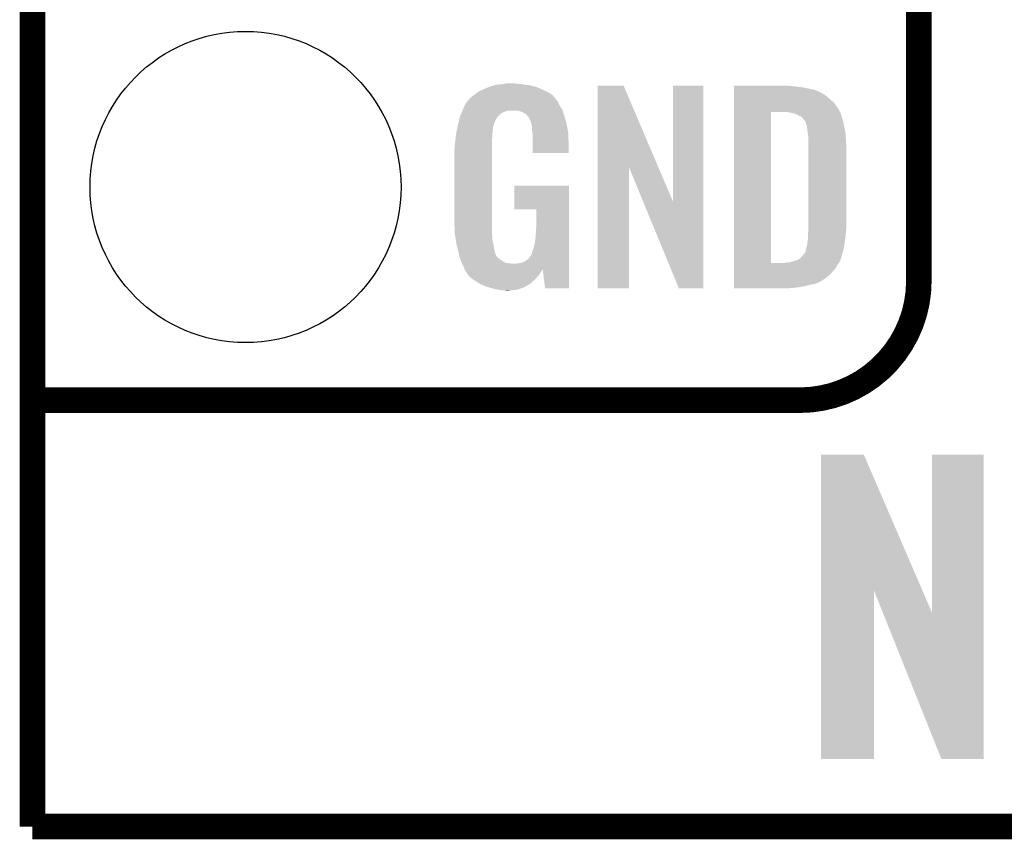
# Model space of a CAD drawing. Extents: x -1.3 to 24.2, y -3.9 to 39.2.
# Tile 1 of 24: x -1.3 to 4.5, y -3.9 to 1. Entities that reach past the tile are written whole.
import ezdxf

# ---------------------------------------------------------------- set-up
doc = ezdxf.new("R2010")
doc.units = 0
doc.layers.get('0').update_dxf_attribs({"linetype": 'CONTINUOUS'})
for name, color, linetype in [('NORA-B266_CLICK_V100_GKO', 5, 'CONTINUOUS'), ('NORA-B266_CLICK_V100_GTO', 14, 'CONTINUOUS'), ('NORA-B266_CLICK_V100_GTS', 12, 'CONTINUOUS')]:
    doc.layers.add(name, color=color, linetype=linetype)

# ---------------------------------------------------------------- blocks, each defined once
blk = doc.blocks.new('ROUND_23')
blk.add_circle((0, 0), 0.9271)

msp = doc.modelspace()

# ---------------------------------------------------------------- linework, layer by layer
at = {"layer": 'NORA-B266_CLICK_V100_GKO', "const_width": 0.1524}
for points in [[(-1.27, -3.81), (-1.27, 36.83)], [(-1.27, -3.81), (21.59, -3.81)]]:
    msp.add_lwpolyline(points, dxfattribs=at)
at = {"layer": 'NORA-B266_CLICK_V100_GTO', "const_width": 0.1524}
for points in [[(4.0132, -0.5588), (4.0132, 18.3388)], [(-1.27, -1.27), (-0.26924, -1.27)], [(-1.27, -1.27), (3.302, -1.27)]]:
    msp.add_lwpolyline(points, dxfattribs=at)
msp.add_lwpolyline([(3.302, -1.27, 0.4142136), (4.0132, -0.5588)], format="xyb", dxfattribs=at)
at = {"layer": 'NORA-B266_CLICK_V100_GTO'}
for points in [[(1.4224, 0.5842), (1.44526, 0.59436), (1.761308, 0.5842), (1.738084, 0.59436)], [(1.44526, 0.59436), (1.452874, 0.596898), (1.738084, 0.59436), (1.732282, 0.596898)], [(1.452874, 0.596898), (1.46812, 0.60198), (1.732282, 0.596898), (1.710686, 0.60198)], [(1.46812, 0.60198), (1.485054, 0.60706), (1.710686, 0.60198), (1.689098, 0.60706)], [(1.485054, 0.60706), (1.493522, 0.6096), (1.689098, 0.60706), (1.67005, 0.6096)], [(1.493522, 0.6096), (1.524, 0.61214), (1.67005, 0.6096), (1.651, 0.61214)], [(1.524, 0.61214), (1.53924, 0.61468), (1.651, 0.61214), (1.635762, 0.61468)], [(1.53924, 0.61468), (1.554482, 0.61722), (1.617982, 0.61468), (1.607822, 0.61722)], [(2.098052, 0.116728), (2.09806, 0.604506), (2.461042, 0.116728), (2.252984, 0.604506)], [(2.09806, 0.604506), (2.098062, 0.60452), (2.252984, 0.604506), (2.098062, 0.60452)], [(2.54762, -0.086252), (2.54764, 0.604498), (2.727946, -0.086252), (2.72796, 0.604498)], [(2.54764, 0.604498), (2.547642, 0.60452), (2.72796, 0.604498), (2.547642, 0.60452)], [(2.91086, 0.60198), (2.910862, 0.60452), (3.24612, 0.60198), (3.22072, 0.60452)], [(2.91086, 0.59944), (2.91086, 0.60198), (3.27914, 0.59944), (3.24612, 0.60198)], [(2.91086, 0.59436), (2.91086, 0.59944), (3.317238, 0.59436), (3.27914, 0.59944)], [(2.91086, 0.579118), (2.91086, 0.59436), (3.393442, 0.579118), (3.317238, 0.59436)], [(1.332992, 0.52324), (1.33604, 0.528316), (1.849122, 0.52324), (1.846582, 0.528316)], [(1.33604, 0.528316), (1.336044, 0.528322), (1.846582, 0.528316), (1.846578, 0.528322)], [(1.336044, 0.528322), (1.3589, 0.5461), (1.846578, 0.528322), (1.831342, 0.5461)], [(1.3589, 0.5461), (1.37636, 0.558798), (1.831342, 0.5461), (1.81356, 0.558798)], [(1.37636, 0.558798), (1.386842, 0.56642), (1.81356, 0.558798), (1.798318, 0.56642)], [(1.386842, 0.56642), (1.41224, 0.57912), (1.798318, 0.56642), (1.77292, 0.57912)], [(1.41224, 0.57912), (1.4224, 0.5842), (1.77292, 0.57912), (1.761308, 0.5842)], [(2.91086, 0.56388), (2.91086, 0.579118), (3.42646, 0.56388), (3.393442, 0.579118)], [(2.91086, 0.561338), (2.91086, 0.56388), (3.431542, 0.561338), (3.42646, 0.56388)], [(2.91086, 0.55626), (2.91086, 0.561338), (3.439162, 0.55626), (3.431542, 0.561338)], [(2.91086, 0.54864), (2.91086, 0.55626), (3.4544, 0.54864), (3.439162, 0.55626)], [(2.91086, 0.5334), (2.91086, 0.54864), (3.47218, 0.5334), (3.4544, 0.54864)], [(2.91086, 0.515622), (2.91086, 0.5334), (3.4925, 0.515622), (3.47218, 0.5334)], [(1.29794, 0.46736), (1.3081, 0.49022), (1.883988, 0.46736), (1.869442, 0.49022)], [(1.3081, 0.49022), (1.308102, 0.490222), (1.869442, 0.49022), (1.869442, 0.490222)], [(1.308102, 0.490222), (1.323334, 0.513076), (1.869442, 0.490222), (1.859282, 0.513076)], [(1.323334, 0.513076), (1.32334, 0.513084), (1.859282, 0.513076), (1.859276, 0.513084)], [(1.32334, 0.513084), (1.323362, 0.51562), (1.859276, 0.513084), (1.85674, 0.51562)], [(1.323362, 0.51562), (1.328424, 0.51563), (1.85674, 0.51562), (1.85673, 0.51563)], [(1.328424, 0.51563), (1.332992, 0.52324), (1.85673, 0.51563), (1.849122, 0.52324)], [(2.910858, 0.4699), (2.91086, 0.4953), (3.5306, 0.4699), (3.51282, 0.4953)], [(2.910858, 0.44704), (2.910858, 0.4699), (3.54307, 0.44704), (3.5306, 0.4699)], [(2.91086, 0.4953), (2.91086, 0.515622), (3.51282, 0.4953), (3.4925, 0.515622)], [(1.2752, 0.408938), (1.277622, 0.419102), (1.49606, 0.408938), (1.502836, 0.419102)], [(1.277622, 0.419102), (1.279758, 0.424176), (1.502836, 0.419102), (1.50622, 0.424176)], [(1.279758, 0.424176), (1.280828, 0.426718), (1.50622, 0.424176), (1.511296, 0.426718)], [(1.280828, 0.426718), (1.285106, 0.436878), (1.511296, 0.426718), (1.521458, 0.436878)], [(1.285106, 0.436878), (1.288314, 0.4445), (1.521458, 0.436878), (1.534158, 0.4445)], [(1.288314, 0.4445), (1.292592, 0.454658), (1.534158, 0.4445), (1.562098, 0.454658)], [(1.292592, 0.45466), (1.2958, 0.46228), (1.88976, 0.45466), (1.88722, 0.46228)], [(1.292592, 0.454658), (1.292592, 0.45466), (1.562098, 0.454658), (1.625596, 0.45466)], [(1.2958, 0.46228), (1.29794, 0.46736), (1.88722, 0.46228), (1.883988, 0.46736)], [(1.640842, 0.44958), (1.625596, 0.45466), (1.891454, 0.44958), (1.88976, 0.45466)], [(1.650998, 0.447042), (1.640842, 0.44958), (1.8923, 0.447042), (1.891454, 0.44958)], [(1.666238, 0.436882), (1.650998, 0.447042), (1.895686, 0.436882), (1.8923, 0.447042)], [(1.671316, 0.434342), (1.666238, 0.436882), (1.896534, 0.434342), (1.895686, 0.436882)], [(1.680028, 0.42418), (1.671316, 0.434342), (1.89992, 0.42418), (1.896534, 0.434342)], [(1.68656, 0.41656), (1.680028, 0.42418), (1.902162, 0.41656), (1.89992, 0.42418)], [(1.69672, 0.396242), (1.68656, 0.41656), (1.908138, 0.396242), (1.902162, 0.41656)], [(2.910842, -0.452098), (2.910858, 0.44704), (3.13182, -0.452098), (3.131842, 0.44704)], [(3.243582, 0.4445), (3.223258, 0.44704), (3.544456, 0.4445), (3.54307, 0.44704)], [(3.25247, 0.44196), (3.243582, 0.4445), (3.54584, 0.44196), (3.544456, 0.4445)], [(3.261358, 0.43942), (3.25247, 0.44196), (3.547112, 0.43942), (3.54584, 0.44196)], [(3.274062, 0.436878), (3.261358, 0.43942), (3.548382, 0.436878), (3.547112, 0.43942)], [(3.286762, 0.431798), (3.274062, 0.436878), (3.549652, 0.431798), (3.548382, 0.436878)], [(3.294382, 0.42672), (3.286762, 0.431798), (3.55092, 0.42672), (3.549652, 0.431798)], [(3.299464, 0.42418), (3.294382, 0.42672), (3.551646, 0.42418), (3.55092, 0.42672)], [(3.302004, 0.424178), (3.299464, 0.42418), (3.551648, 0.424178), (3.551646, 0.42418)], [(3.31216, 0.419098), (3.302004, 0.424178), (3.553098, 0.419098), (3.551648, 0.424178)], [(3.322318, 0.40894), (3.31216, 0.419098), (3.556, 0.40894), (3.553098, 0.419098)], [(1.260106, 0.342898), (1.262244, 0.353058), (1.4732, 0.342898), (1.47574, 0.353058)], [(1.262244, 0.353058), (1.263848, 0.360676), (1.47574, 0.353058), (1.47574, 0.360676)], [(1.263848, 0.360676), (1.26492, 0.36576), (1.47574, 0.360676), (1.477588, 0.36576)], [(1.26492, 0.36576), (1.270362, 0.388618), (1.477588, 0.36576), (1.4859, 0.388618)], [(1.270362, 0.388618), (1.2752, 0.408938), (1.4859, 0.388618), (1.49606, 0.408938)], [(1.701796, 0.388626), (1.69672, 0.396242), (1.910378, 0.388626), (1.908138, 0.396242)], [(1.7018, 0.381004), (1.701796, 0.388626), (1.91262, 0.381004), (1.910378, 0.388626)], [(1.701802, 0.381002), (1.7018, 0.381004), (1.91262, 0.381002), (1.91262, 0.381004)], [(1.704338, 0.375924), (1.701802, 0.381002), (1.913588, 0.375924), (1.91262, 0.381002)], [(1.70434, 0.373382), (1.704338, 0.375924), (1.914072, 0.373382), (1.913588, 0.375924)], [(1.70688, 0.360682), (1.70434, 0.373382), (1.916492, 0.360682), (1.914072, 0.373382)], [(1.70688, 0.340362), (1.70688, 0.360682), (1.920362, 0.340362), (1.916492, 0.360682)], [(3.32232, 0.408938), (3.322318, 0.40894), (3.556002, 0.408938), (3.556, 0.40894)], [(3.337562, 0.388618), (3.32232, 0.408938), (3.562774, 0.388618), (3.556002, 0.408938)], [(3.338198, 0.38608), (3.337562, 0.388618), (3.56362, 0.38608), (3.562774, 0.388618)], [(3.3401, 0.378462), (3.338198, 0.38608), (3.56489, 0.378462), (3.56362, 0.38608)], [(3.34264, 0.37084), (3.3401, 0.378462), (3.56616, 0.37084), (3.56489, 0.378462)], [(3.34518, 0.365756), (3.34264, 0.37084), (3.567008, 0.365756), (3.56616, 0.37084)], [(3.34518, 0.363218), (3.34518, 0.365756), (3.567432, 0.363218), (3.567008, 0.365756)], [(3.34645, 0.3556), (3.34518, 0.363218), (3.5687, 0.3556), (3.567432, 0.363218)], [(3.34772, 0.34798), (3.34645, 0.3556), (3.570224, 0.34798), (3.5687, 0.3556)], [(1.250214, 0.274318), (1.25262, 0.29718), (1.46812, 0.274318), (1.47066, 0.29718)], [(1.25262, 0.29718), (1.254492, 0.314958), (1.47066, 0.29718), (1.47066, 0.314958)], [(1.254492, 0.314958), (1.25476, 0.3175), (1.47066, 0.314958), (1.471082, 0.3175)], [(1.25476, 0.3175), (1.257432, 0.330198), (1.471082, 0.3175), (1.4732, 0.330198)], [(1.257432, 0.330198), (1.260106, 0.342898), (1.4732, 0.330198), (1.4732, 0.342898)], [(1.708836, 0.327658), (1.70688, 0.340362), (1.92278, 0.327658), (1.920362, 0.340362)], [(1.71196, 0.307342), (1.708836, 0.327658), (1.923628, 0.307342), (1.92278, 0.327658)], [(1.71196, 0.2667), (1.71196, 0.307342), (1.92532, 0.2667), (1.923628, 0.307342)], [(3.35153, 0.3175), (3.34772, 0.34798), (3.57632, 0.3175), (3.570224, 0.34798)], [(3.35534, 0.287018), (3.35153, 0.3175), (3.578114, 0.287018), (3.57632, 0.3175)], [(1.24714, 0.25146), (1.24968, 0.26924), (1.46812, 0.25146), (1.46812, 0.26924)], [(1.24714, 0.233682), (1.24714, 0.25146), (1.46812, 0.233682), (1.46812, 0.25146)], [(1.24968, 0.26924), (1.250214, 0.274318), (1.46812, 0.26924), (1.46812, 0.274318)], [(1.71196, 0.203222), (1.71196, 0.2667), (1.925298, 0.203222), (1.92532, 0.2667)], [(3.35534, 0.27432), (3.35534, 0.287018), (3.57886, 0.27432), (3.578114, 0.287018)], [(3.35534, 0.228602), (3.35534, 0.27432), (3.5814, 0.228602), (3.57886, 0.27432)], [(1.2446, 0.218442), (1.24714, 0.233682), (1.46812, 0.218442), (1.46812, 0.233682)], [(1.2446, -0.20574), (1.2446, 0.218442), (1.46812, -0.20574), (1.46812, 0.218442)], [(1.925298, 0.2032), (1.71196, 0.203222), (1.925298, 0.2032), (1.925298, 0.203222)], [(3.35534, -0.23622), (3.35534, 0.228602), (3.5814, -0.23622), (3.5814, 0.228602)], [(2.09804, -0.604498), (2.098052, 0.116728), (2.285978, -0.604498), (2.286, 0.116728)], [(2.369636, -0.086252), (2.286, 0.116728), (2.54762, -0.086252), (2.461042, 0.116728)], [(1.60274, -0.132058), (1.60276, 0.007598), (1.927854, -0.132058), (1.92786, 0.007598)], [(1.60276, 0.007598), (1.602762, 0.00762), (1.92786, 0.007598), (1.602762, 0.00762)], [(2.583176, -0.604506), (2.369636, -0.086252), (2.727938, -0.604506), (2.727946, -0.086252)], [(1.732258, -0.13208), (1.60274, -0.132058), (1.927854, -0.13208), (1.927854, -0.132058)], [(1.73228, -0.243842), (1.732258, -0.13208), (1.92785, -0.243842), (1.927854, -0.13208)], [(1.246868, -0.26924), (1.2446, -0.20574), (1.46812, -0.26924), (1.46812, -0.20574)], [(1.24714, -0.276858), (1.246868, -0.26924), (1.469074, -0.276858), (1.46812, -0.26924)], [(1.249174, -0.289562), (1.24714, -0.276858), (1.47066, -0.289562), (1.469074, -0.276858)], [(1.252832, -0.312422), (1.249174, -0.289562), (1.47066, -0.312422), (1.47066, -0.289562)], [(1.7272, -0.31496), (1.72974, -0.28194), (1.927848, -0.31496), (1.927848, -0.28194)], [(1.72974, -0.28194), (1.73228, -0.243842), (1.927848, -0.28194), (1.92785, -0.243842)], [(3.3528, -0.279398), (3.354416, -0.26162), (3.577378, -0.279398), (3.57886, -0.26162)], [(3.3528, -0.2921), (3.3528, -0.279398), (3.57632, -0.2921), (3.577378, -0.279398)], [(3.3528, -0.30226), (3.3528, -0.2921), (3.574868, -0.30226), (3.57632, -0.2921)], [(3.354416, -0.26162), (3.35534, -0.25146), (3.57886, -0.26162), (3.579876, -0.25146)], [(3.35534, -0.25146), (3.35534, -0.23622), (3.579876, -0.25146), (3.5814, -0.23622)], [(1.256488, -0.33528), (1.252832, -0.312422), (1.47574, -0.33528), (1.47066, -0.312422)], [(1.2573, -0.34036), (1.256488, -0.33528), (1.476756, -0.34036), (1.47574, -0.33528)], [(1.26238, -0.36068), (1.2573, -0.34036), (1.48082, -0.36068), (1.476756, -0.34036)], [(1.71704, -0.365758), (1.72212, -0.3429), (1.927846, -0.365758), (1.927846, -0.3429)], [(1.72212, -0.3429), (1.7272, -0.31496), (1.927846, -0.3429), (1.927848, -0.31496)], [(3.34518, -0.353064), (3.347718, -0.345442), (3.56761, -0.353064), (3.568698, -0.345442)], [(3.347718, -0.345442), (3.34772, -0.335282), (3.568698, -0.345442), (3.57015, -0.335282)], [(3.34772, -0.335282), (3.35026, -0.322578), (3.57015, -0.335282), (3.571966, -0.322578)], [(3.35026, -0.322578), (3.3528, -0.30226), (3.571966, -0.322578), (3.574868, -0.30226)], [(1.269366, -0.388622), (1.26238, -0.36068), (1.485902, -0.388622), (1.48082, -0.36068)], [(1.27, -0.39116), (1.269366, -0.388622), (1.486856, -0.39116), (1.485902, -0.388622)], [(1.273558, -0.40894), (1.27, -0.39116), (1.493524, -0.40894), (1.486856, -0.39116)], [(1.274066, -0.411484), (1.273558, -0.40894), (1.496062, -0.411484), (1.493524, -0.40894)], [(1.689102, -0.424178), (1.701802, -0.406398), (1.927844, -0.424178), (1.927844, -0.406398)], [(1.701802, -0.406398), (1.70434, -0.403856), (1.927844, -0.406398), (1.927844, -0.403856)], [(1.70434, -0.403856), (1.70688, -0.396238), (1.927844, -0.403856), (1.927844, -0.396238)], [(1.70688, -0.396238), (1.709422, -0.383538), (1.927844, -0.396238), (1.927844, -0.383538)], [(1.709422, -0.383538), (1.71704, -0.365758), (1.927844, -0.383538), (1.927846, -0.365758)], [(3.309622, -0.421638), (3.32232, -0.4064), (3.549748, -0.421638), (3.554436, -0.4064)], [(3.32232, -0.4064), (3.32613, -0.40132), (3.554436, -0.4064), (3.556, -0.40132)], [(3.32613, -0.40132), (3.337558, -0.386084), (3.556, -0.40132), (3.560062, -0.386084)], [(3.337558, -0.386084), (3.3401, -0.37084), (3.560062, -0.386084), (3.564128, -0.37084)], [(3.3401, -0.37084), (3.342638, -0.363222), (3.564128, -0.37084), (3.56616, -0.363222)], [(3.342638, -0.363222), (3.345178, -0.355602), (3.56616, -0.363222), (3.567248, -0.355602)], [(3.345178, -0.355602), (3.34518, -0.353064), (3.567248, -0.355602), (3.56761, -0.353064)], [(1.27508, -0.416558), (1.274066, -0.411484), (1.498604, -0.416558), (1.496062, -0.411484)], [(1.275082, -0.41656), (1.27508, -0.416558), (1.498604, -0.41656), (1.498604, -0.416558)], [(1.280796, -0.4318), (1.275082, -0.41656), (1.51892, -0.4318), (1.498604, -0.41656)], [(1.2827, -0.43688), (1.280796, -0.4318), (1.52527, -0.43688), (1.51892, -0.4318)], [(1.284878, -0.441962), (1.2827, -0.43688), (1.531622, -0.441962), (1.52527, -0.43688)], [(1.289232, -0.45212), (1.284878, -0.441962), (1.551944, -0.45212), (1.531622, -0.441962)], [(1.29032, -0.45466), (1.289232, -0.45212), (1.57226, -0.45466), (1.551944, -0.45212)], [(1.29159, -0.4572), (1.29032, -0.45466), (1.597658, -0.4572), (1.57226, -0.45466)], [(1.29794, -0.4699), (1.29159, -0.4572), (1.927842, -0.4699), (1.927842, -0.4572)], [(1.610362, -0.4572), (1.62306, -0.45466), (1.927842, -0.4572), (1.927842, -0.45466)], [(1.62306, -0.45466), (1.640842, -0.452118), (1.927842, -0.45466), (1.927842, -0.452118)], [(1.640842, -0.452118), (1.656082, -0.44704), (1.927842, -0.452118), (1.927842, -0.44704)], [(1.656082, -0.44704), (1.673858, -0.43688), (1.927842, -0.44704), (1.927844, -0.43688)], [(1.673858, -0.43688), (1.689102, -0.424178), (1.927844, -0.43688), (1.927844, -0.424178)], [(2.910842, -0.45212), (2.910842, -0.452098), (3.213098, -0.45212), (3.13182, -0.452098)], [(2.910842, -0.462282), (2.910842, -0.45212), (3.528058, -0.462282), (3.536186, -0.45212)], [(2.910842, -0.4826), (2.910842, -0.462282), (3.5179, -0.4826), (3.528058, -0.462282)], [(3.213098, -0.45212), (3.225798, -0.44958), (3.536186, -0.45212), (3.53822, -0.44958)], [(3.241036, -0.44958), (3.27406, -0.43942), (3.53822, -0.44958), (3.5433, -0.43942)], [(3.27406, -0.43942), (3.29184, -0.434342), (3.5433, -0.43942), (3.545838, -0.434342)], [(3.29184, -0.434342), (3.291842, -0.43434), (3.545838, -0.434342), (3.54584, -0.43434)], [(3.291842, -0.43434), (3.30708, -0.42418), (3.54584, -0.43434), (3.548966, -0.42418)], [(3.30708, -0.42418), (3.309622, -0.421638), (3.548966, -0.42418), (3.549748, -0.421638)], [(1.30302, -0.485138), (1.29794, -0.4699), (1.927842, -0.485138), (1.927842, -0.4699)], [(1.30357, -0.486236), (1.30302, -0.485138), (1.927842, -0.486236), (1.927842, -0.485138)], [(1.30357, -0.486238), (1.30357, -0.486236), (1.77038, -0.486238), (1.7704, -0.486236)], [(1.305564, -0.490224), (1.30357, -0.486238), (1.770378, -0.490224), (1.77038, -0.486238)], [(1.3081, -0.495298), (1.305564, -0.490224), (1.767478, -0.495298), (1.770378, -0.490224)], [(1.316568, -0.508), (1.3081, -0.495298), (1.76022, -0.508), (1.767478, -0.495298)], [(1.31826, -0.51054), (1.316568, -0.508), (1.758314, -0.51054), (1.76022, -0.508)], [(1.320794, -0.513074), (1.31826, -0.51054), (1.756414, -0.513074), (1.758314, -0.51054)], [(1.3208, -0.515616), (1.320794, -0.513074), (1.754508, -0.515616), (1.756414, -0.513074)], [(1.329872, -0.52832), (1.3208, -0.515616), (1.74498, -0.52832), (1.754508, -0.515616)], [(1.785618, -0.6045), (1.7704, -0.486236), (1.927838, -0.6045), (1.927842, -0.486236)], [(2.91084, -0.523242), (2.910842, -0.4826), (3.482338, -0.523242), (3.5179, -0.4826)], [(2.91084, -0.54356), (2.91084, -0.523242), (3.456938, -0.54356), (3.482338, -0.523242)], [(1.333498, -0.533398), (1.329872, -0.52832), (1.740466, -0.533398), (1.74498, -0.52832)], [(1.35382, -0.54864), (1.333498, -0.533398), (1.726916, -0.54864), (1.740466, -0.533398)], [(1.357632, -0.55118), (1.35382, -0.54864), (1.72466, -0.55118), (1.726916, -0.54864)], [(1.391918, -0.574038), (1.357632, -0.55118), (1.699516, -0.574038), (1.72466, -0.55118)], [(1.39737, -0.576582), (1.391918, -0.574038), (1.696718, -0.576582), (1.699516, -0.574038)], [(1.43002, -0.59182), (1.39737, -0.576582), (1.670048, -0.59182), (1.696718, -0.576582)], [(2.91084, -0.56134), (2.91084, -0.54356), (3.428998, -0.56134), (3.456938, -0.54356)], [(2.91084, -0.56896), (2.91084, -0.56134), (3.41376, -0.56896), (3.428998, -0.56134)], [(2.91084, -0.57658), (2.91084, -0.56896), (3.395978, -0.57658), (3.41376, -0.56896)], [(2.91084, -0.58166), (2.91084, -0.57658), (3.36804, -0.58166), (3.395978, -0.57658)], [(2.91084, -0.58928), (2.91084, -0.58166), (3.33756, -0.58928), (3.36804, -0.58166)], [(1.447292, -0.5969), (1.43002, -0.59182), (1.661158, -0.5969), (1.670048, -0.59182)], [(1.4732, -0.60452), (1.447292, -0.5969), (1.639568, -0.60452), (1.661158, -0.5969)], [(1.50876, -0.61214), (1.4732, -0.60452), (1.617978, -0.61214), (1.639568, -0.60452)], [(1.523998, -0.61468), (1.50876, -0.61214), (1.59258, -0.61468), (1.617978, -0.61214)], [(1.551938, -0.61722), (1.539238, -0.61468), (1.567182, -0.61722), (1.59258, -0.61468)], [(1.927838, -0.60452), (1.785618, -0.6045), (1.927838, -0.60452), (1.927838, -0.6045)], [(2.285978, -0.60452), (2.09804, -0.604498), (2.285978, -0.60452), (2.285978, -0.604498)], [(2.727938, -0.60452), (2.583176, -0.604506), (2.727938, -0.60452), (2.727938, -0.604506)], [(2.91084, -0.5969), (2.91084, -0.58928), (3.29946, -0.5969), (3.33756, -0.58928)], [(2.91084, -0.60198), (2.91084, -0.5969), (3.25374, -0.60198), (3.29946, -0.5969)], [(2.91084, -0.604498), (2.91084, -0.60198), (3.205898, -0.604498), (3.25374, -0.60198)], [(3.205482, -0.60452), (2.91084, -0.604498), (3.205482, -0.60452), (3.205898, -0.604498)], [(3.429012, -2.405494), (3.42902, -1.595134), (4.035068, -2.405494), (3.685544, -1.595134)], [(3.42902, -1.595134), (3.429022, -1.59512), (3.685544, -1.595134), (3.429022, -1.59512)], [(4.09194, -2.537354), (4.09196, -1.595142), (4.399268, -2.537354), (4.39928, -1.595142)], [(4.09196, -1.595142), (4.091962, -1.59512), (4.39928, -1.595142), (4.091962, -1.59512)], [(3.429, -3.408658), (3.429012, -2.405494), (3.746478, -3.408658), (3.7465, -2.405494)], [(3.799252, -2.537354), (3.7465, -2.405494), (4.09194, -2.537354), (4.035068, -2.405494)], [(4.147816, -3.408666), (3.799252, -2.537354), (4.399258, -3.408666), (4.399268, -2.537354)], [(3.746478, -3.40868), (3.429, -3.408658), (3.746478, -3.40868), (3.746478, -3.408658)], [(4.399258, -3.40868), (4.147816, -3.408666), (4.399258, -3.40868), (4.399258, -3.408666)]]:
    msp.add_solid(points, dxfattribs=at)

# ---------------------------------------------------------------- block references
at = {"layer": 'NORA-B266_CLICK_V100_GTS'}
msp.add_blockref('ROUND_23', (0, 0), dxfattribs=at)

doc.saveas('drawing.dxf')
